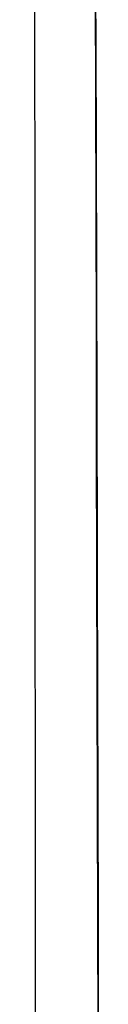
# Model space of a CAD drawing. Header units: metres. Extents: x 209747 to 209830, y 1182430 to 1182564.
# Tile 54 of 256: x 209752.417 to 209752.4763, y 1182474.8146 to 1182475.6612. Entities that reach past the tile are written whole.
import ezdxf

# ---------------------------------------------------------------- set-up
doc = ezdxf.new("R2010")
doc.units = ezdxf.units.M
doc.header["$MEASUREMENT"] = 0
doc.linetypes.add('DGN Style 2', pattern=[15.036391, 9.021834, -6.014556])
doc.layers.get('0').update_dxf_attribs({"color": 254})

# ---------------------------------------------------------------- blocks, each defined once
blk = doc.blocks.new('*U2')
at = {"color": 40, "linetype": 'Continuous'}
for p, q in [((1.57619, -23.33687), (1.57645, -23.43867)), ((1.57645, -23.43867), (1.57672, -23.54043)), ((1.57672, -23.54043), (1.57699, -23.64222)), ((1.57699, -23.64222), (1.57725, -23.74405)), ((1.57725, -23.74405), (1.5775, -23.84586)), ((1.5775, -23.84586), (1.57776, -23.9476)), ((1.57776, -23.9476), (1.57803, -24.04932)), ((1.57803, -24.04932), (1.5783, -24.1511)), ((1.5783, -24.1511), (1.57855, -24.25292))]:
    blk.add_line(p, q, dxfattribs=at)
blk = doc.blocks.new('*U3')
at = {"color": 40, "linetype": 'Continuous'}
for p, q in [((1.57628, -23.37557), (1.57654, -23.47533)), ((1.57654, -23.47533), (1.57682, -23.57508)), ((1.57682, -23.57508), (1.57708, -23.67492)), ((1.57708, -23.67492), (1.57733, -23.77479)), ((1.57733, -23.77479), (1.57756, -23.87462)), ((1.57756, -23.87462), (1.57783, -23.97431)), ((1.57783, -23.97431), (1.5781, -24.07406)), ((1.5781, -24.07406), (1.57836, -24.17388)), ((1.57836, -24.17388), (1.5786, -24.27369))]:
    blk.add_line(p, q, dxfattribs=at)
blk = doc.blocks.new('*U4')
at = {"color": 40, "linetype": 'Continuous'}
for p, q in [((1.57621, -23.34223), (1.57645, -23.4426)), ((1.57645, -23.4426), (1.57672, -23.54296)), ((1.57672, -23.54296), (1.577, -23.64337)), ((1.577, -23.64337), (1.57725, -23.74388)), ((1.57725, -23.74388), (1.57749, -23.84435)), ((1.57749, -23.84435), (1.57774, -23.94476)), ((1.57774, -23.94476), (1.57802, -24.04513)), ((1.57802, -24.04513), (1.57829, -24.14563)), ((1.57829, -24.14563), (1.57854, -24.24613)), ((1.57854, -24.24613), (1.57875, -24.34663))]:
    blk.add_line(p, q, dxfattribs=at)
blk = doc.blocks.new('*U5')
at = {"color": 40, "linetype": 'Continuous'}
for p, q in [((1.57623, -23.35201), (1.57648, -23.45104)), ((1.57648, -23.45104), (1.57674, -23.54999)), ((1.57674, -23.54999), (1.57701, -23.64894)), ((1.57701, -23.64894), (1.57726, -23.7479)), ((1.57726, -23.7479), (1.5775, -23.84678)), ((1.5775, -23.84678), (1.57775, -23.94556)), ((1.57775, -23.94556), (1.57802, -24.04427)), ((1.57802, -24.04427), (1.57828, -24.143)), ((1.57828, -24.143), (1.57852, -24.24173)), ((1.57852, -24.24173), (1.57874, -24.34041))]:
    blk.add_line(p, q, dxfattribs=at)
blk = doc.blocks.new('*U6')
at = {"color": 40, "linetype": 'Continuous'}
for p, q in [((1.57615, -23.31751), (1.57639, -23.41679)), ((1.57639, -23.41679), (1.57665, -23.51598)), ((1.57665, -23.51598), (1.57692, -23.61518)), ((1.57692, -23.61518), (1.57718, -23.7144)), ((1.57718, -23.7144), (1.57742, -23.81363)), ((1.57742, -23.81363), (1.57766, -23.91275)), ((1.57766, -23.91275), (1.57793, -24.01182)), ((1.57793, -24.01182), (1.5782, -24.11091)), ((1.5782, -24.11091), (1.57845, -24.21005)), ((1.57845, -24.21005), (1.57867, -24.30917))]:
    blk.add_line(p, q, dxfattribs=at)
blk = doc.blocks.new('*U7')
at = {"color": 40, "linetype": 'Continuous'}
for p, q in [((1.57622, -23.3469), (1.57647, -23.44605)), ((1.57647, -23.44605), (1.57673, -23.54514)), ((1.57673, -23.54514), (1.577, -23.64422)), ((1.577, -23.64422), (1.57725, -23.74331)), ((1.57725, -23.74331), (1.57749, -23.84234)), ((1.57749, -23.84234), (1.57774, -23.94126)), ((1.57774, -23.94126), (1.57801, -24.04013)), ((1.57801, -24.04013), (1.57827, -24.13902)), ((1.57827, -24.13902), (1.57851, -24.23791)), ((1.57851, -24.23791), (1.57873, -24.33676))]:
    blk.add_line(p, q, dxfattribs=at)
blk = doc.blocks.new('*U8')
at = {"color": 40, "linetype": 'Continuous'}
for p, q in [((1.57617, -23.32871), (1.57642, -23.42798)), ((1.57642, -23.42798), (1.57668, -23.52715)), ((1.57668, -23.52715), (1.57695, -23.62633)), ((1.57695, -23.62633), (1.5772, -23.72554)), ((1.5772, -23.72554), (1.57744, -23.82471)), ((1.57744, -23.82471), (1.57769, -23.92377)), ((1.57769, -23.92377), (1.57796, -24.02277)), ((1.57796, -24.02277), (1.57823, -24.1218)), ((1.57823, -24.1218), (1.57847, -24.22085)), ((1.57847, -24.22085), (1.5787, -24.31986))]:
    blk.add_line(p, q, dxfattribs=at)
blk = doc.blocks.new('*U9')
at = {"color": 40, "linetype": 'Continuous'}
for p, q in [((1.57591, -23.36228), (1.57618, -23.46404)), ((1.57618, -23.46404), (1.57643, -23.56588)), ((1.57643, -23.56588), (1.57666, -23.6677)), ((1.57666, -23.6677), (1.5769, -23.76944)), ((1.5769, -23.76944), (1.57717, -23.87114)), ((1.57717, -23.87114), (1.57743, -23.97291)), ((1.57743, -23.97291), (1.57767, -24.07474)), ((1.57767, -24.07474), (1.57789, -24.17651)), ((1.57789, -24.17651), (1.57815, -24.27816))]:
    blk.add_line(p, q, dxfattribs=at)
blk = doc.blocks.new('ATTEMP')
at = {"color": 5, "linetype": 'Continuous', "flags": 128}
for points in [[(-8.95534, -24.3437), (-8.95546, -24.09753), (-8.95561, -23.85228), (-8.95578, -23.608), (-8.95599, -23.36468), (-8.95623, -23.12237), (-8.9565, -22.88108), (-8.95681, -22.64082), (-8.95715, -22.40162), (-8.95753, -22.16336), (-8.95795, -21.92464), (-8.95841, -21.68517), (-8.9589, -21.44503), (-8.95942, -21.20431), (-8.95997, -20.96308), (-8.96054, -20.72139)], [(-8.95534, -24.3437), (-8.95546, -24.09753), (-8.95561, -23.85228), (-8.95578, -23.608), (-8.95599, -23.36468), (-8.95623, -23.12237), (-8.9565, -22.88108), (-8.95681, -22.64082), (-8.95715, -22.40162), (-8.95753, -22.16349), (-8.95795, -21.92645), (-8.9584, -21.69052), (-8.95888, -21.4557), (-8.95938, -21.22202), (-8.95992, -20.98948), (-8.96047, -20.75809)], [(-8.95534, -24.3437), (-8.95546, -24.09753), (-8.95561, -23.85228), (-8.95578, -23.608), (-8.95599, -23.36468), (-8.95623, -23.12237), (-8.9565, -22.88108), (-8.95681, -22.64082), (-8.95715, -22.40162), (-8.95753, -22.16349), (-8.95795, -21.92645), (-8.9584, -21.69052), (-8.95888, -21.4557), (-8.95938, -21.22202), (-8.95992, -20.98948), (-8.96047, -20.75809)], [(-8.95534, -24.3437), (-8.95546, -24.09753), (-8.95561, -23.85228), (-8.95578, -23.608), (-8.95599, -23.36468), (-8.95623, -23.12237), (-8.9565, -22.88108), (-8.95681, -22.64082), (-8.95715, -22.40162), (-8.95753, -22.16349), (-8.95795, -21.92645), (-8.9584, -21.69052), (-8.95888, -21.4557), (-8.95938, -21.22202), (-8.95992, -20.98948), (-8.96047, -20.75809)], [(-8.95534, -24.3437), (-8.95546, -24.09753), (-8.95561, -23.85228), (-8.95578, -23.608), (-8.95599, -23.36468), (-8.95623, -23.12237), (-8.9565, -22.88108), (-8.95681, -22.64082), (-8.95715, -22.40162), (-8.95753, -22.16349), (-8.95795, -21.92645), (-8.9584, -21.69052), (-8.95888, -21.4557), (-8.95938, -21.22202), (-8.95992, -20.98948), (-8.96047, -20.75809)], [(-8.95534, -24.3437), (-8.95546, -24.09753), (-8.95561, -23.85228), (-8.95578, -23.608), (-8.95599, -23.36468), (-8.95623, -23.12237), (-8.9565, -22.88108), (-8.95681, -22.64082), (-8.95715, -22.40162), (-8.95753, -22.16349), (-8.95795, -21.92645), (-8.9584, -21.69052), (-8.95888, -21.4557), (-8.95938, -21.22202), (-8.95992, -20.98948), (-8.96047, -20.75809)], [(-8.95534, -24.3437), (-8.95546, -24.09753), (-8.95561, -23.85228), (-8.95578, -23.608), (-8.95599, -23.36468), (-8.95623, -23.12237), (-8.9565, -22.88108), (-8.95681, -22.64082), (-8.95715, -22.40162), (-8.95753, -22.16349), (-8.95795, -21.92645), (-8.9584, -21.69052), (-8.95888, -21.4557), (-8.95938, -21.22202), (-8.95992, -20.98948), (-8.96047, -20.75809)], [(-8.95534, -24.3437), (-8.95546, -24.09753), (-8.95561, -23.85228), (-8.95578, -23.608), (-8.95599, -23.36468), (-8.95623, -23.12237), (-8.9565, -22.88108), (-8.95681, -22.64082), (-8.95715, -22.40162), (-8.95753, -22.16349), (-8.95795, -21.92645), (-8.9584, -21.69052), (-8.95888, -21.4557), (-8.95938, -21.22202), (-8.95992, -20.98948), (-8.96047, -20.75809)]]:
    blk.add_lwpolyline(points, dxfattribs=at)
at = {"color": 3, "linetype": 'Continuous'}
for name in ['*U9', '*U8', '*U7', '*U6', '*U3', '*U4', '*U5', '*U2']:
    blk.add_blockref(name, (-10.48, 0), dxfattribs=at)

msp = doc.modelspace()

# ---------------------------------------------------------------- block references
at = {"color": 1, "linetype": 'DGN Style 2'}
msp.add_blockref('ATTEMP', (209761.37756, 1182499.06107), dxfattribs=at)

doc.saveas('drawing.dxf')
